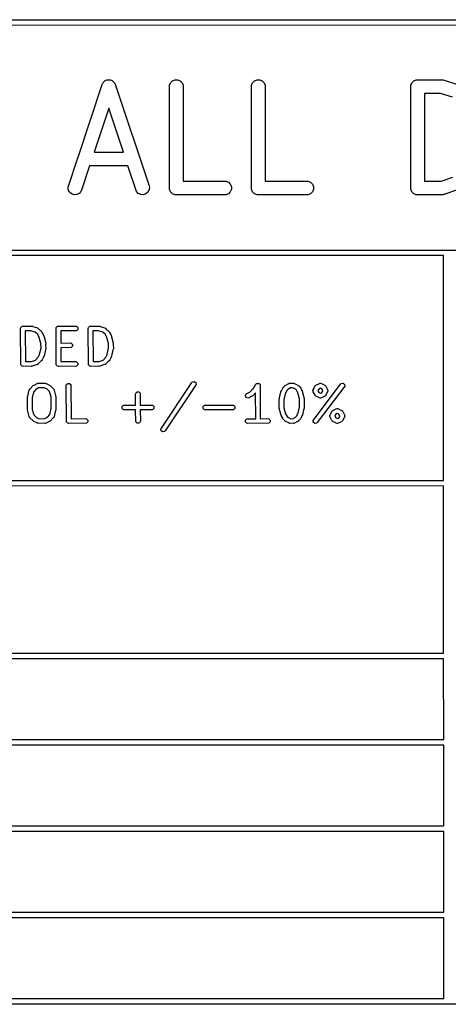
# Model space of a CAD drawing. Extents: x 138 to 258, y -115 to -93.
# Tile 33 of 44: x 205 to 214, y -115 to -93. Entities that reach past the tile are written whole.
import ezdxf

# ---------------------------------------------------------------- set-up
doc = ezdxf.new("R2010")
doc.units = 0
doc.layers.add('BLACK', color=7, linetype='CONTINUOUS')

msp = doc.modelspace()

# ---------------------------------------------------------------- linework, layer by layer
at = {"layer": 'BLACK', "linetype": 'CONTINUOUS'}
for p, q in [((164.0343, -92.879934), (258.0386, -92.8751)), ((257.975155, -92.99727), (164.117349, -93.002096)), ((206.657123, -94.257565), (206.671557, -94.245046)), ((206.671557, -94.245046), (206.684079, -94.230609)), ((206.684079, -94.230609), (206.693819, -94.225738)), ((206.693819, -94.225738), (206.702045, -94.218605)), ((206.702045, -94.218605), (206.720172, -94.212562)), ((206.720172, -94.212562), (206.737265, -94.204016)), ((206.737265, -94.204016), (206.748124, -94.203244)), ((206.748124, -94.203244), (206.758457, -94.1998)), ((206.758457, -94.1998), (206.777522, -94.201155)), ((206.777522, -94.201155), (206.796579, -94.199801)), ((206.796579, -94.199801), (206.806907, -94.203243)), ((206.806907, -94.203243), (206.817771, -94.204016)), ((206.817771, -94.204016), (206.834865, -94.212563)), ((206.834865, -94.212563), (206.852991, -94.218605)), ((206.852991, -94.218605), (206.861215, -94.225738)), ((206.861215, -94.225738), (206.870957, -94.230609)), ((206.870957, -94.230609), (206.883479, -94.245047)), ((206.883479, -94.245047), (206.897913, -94.257566)), ((208.140936, -94.266335), (208.182983, -94.224288)), ((208.182983, -94.224288), (208.23792, -94.201532)), ((208.23792, -94.201532), (208.297384, -94.201532)), ((208.297384, -94.201532), (208.352321, -94.224288)), ((208.352321, -94.224288), (208.394368, -94.266335)), ((209.950384, -94.266335), (209.992431, -94.224288)), ((209.992431, -94.224288), (210.047368, -94.201532)), ((210.047368, -94.201532), (210.106832, -94.201532)), ((210.106832, -94.201532), (210.161769, -94.224288)), ((210.161769, -94.224288), (210.203816, -94.266335)), ((213.462842, -94.266335), (213.504889, -94.224288)), ((213.504889, -94.224288), (213.559826, -94.201532)), ((213.559826, -94.201532), (214.121748, -94.198604)), ((214.121748, -94.198604), (214.136791, -94.200085)), ((214.136791, -94.200085), (214.140809, -94.1998)), ((214.140809, -94.1998), (214.143822, -94.200777)), ((214.143822, -94.200777), (214.15148, -94.201532)), ((214.15148, -94.201532), (214.170761, -94.209518)), ((214.170761, -94.209518), (214.489256, -94.312862)), ((206.100591, -95.90641), (206.632939, -94.302811)), ((206.632939, -94.302811), (206.645118, -94.275531)), ((206.645118, -94.275531), (206.652253, -94.267303)), ((206.652253, -94.267303), (206.657123, -94.257565)), ((206.897913, -94.257566), (206.902782, -94.267304)), ((206.902782, -94.267304), (206.909917, -94.275531)), ((206.909917, -94.275531), (206.916034, -94.293807)), ((206.916034, -94.293807), (206.924506, -94.310751)), ((206.924506, -94.310751), (206.925261, -94.321375)), ((206.925261, -94.321375), (207.667164, -96.538011)), ((208.115252, -94.351004), (208.11818, -94.321272)), ((208.11818, -96.615936), (208.115252, -94.351004)), ((208.11818, -94.321272), (208.140936, -94.266335)), ((208.394368, -94.266335), (208.417124, -94.321272)), ((208.417124, -94.321272), (208.419858, -96.436245)), ((209.9247, -94.351004), (209.927628, -94.321272)), ((209.927628, -96.615936), (209.9247, -94.351004)), ((209.927628, -94.321272), (209.950384, -94.266335)), ((210.203816, -94.266335), (210.226572, -94.321272)), ((210.226572, -94.321272), (210.229306, -96.436245)), ((213.437158, -94.351004), (213.440086, -94.321272)), ((213.440086, -96.615936), (213.437158, -94.351004)), ((213.440086, -94.321272), (213.462842, -94.266335)), ((214.089627, -94.500798), (213.739264, -94.502623)), ((213.739264, -94.502623), (213.741763, -96.435783)), ((214.355579, -94.587093), (214.089627, -94.500798)), ((206.77658, -94.828364), (206.454868, -95.797462)), ((207.100357, -95.795735), (206.77658, -94.828364)), ((205.881248, -96.567143), (206.095856, -95.920675)), ((206.095856, -95.917843), (206.100591, -95.90641)), ((206.095856, -95.920675), (206.095856, -95.917843)), ((206.454868, -95.797462), (207.100357, -95.795735)), ((206.35454, -96.099682), (206.177031, -96.634397)), ((207.201329, -96.097416), (206.35454, -96.099682)), ((207.390186, -96.661678), (207.201329, -96.097416)), ((214.10445, -96.433894), (214.363243, -96.345326)), ((205.885464, -96.626457), (205.881248, -96.567143)), ((205.912057, -96.679643), (205.885464, -96.626457)), ((206.177031, -96.634397), (206.164852, -96.661677)), ((207.669573, -96.626457), (207.64298, -96.679643)), ((207.667164, -96.538011), (207.673789, -96.567143)), ((207.673789, -96.567143), (207.669573, -96.626457)), ((208.140936, -96.670873), (208.11818, -96.615936)), ((208.419858, -96.436245), (209.332033, -96.433804)), ((209.332033, -96.433804), (209.361765, -96.436732)), ((209.361765, -96.436732), (209.416702, -96.459488)), ((209.416702, -96.459488), (209.458749, -96.501535)), ((209.458749, -96.501535), (209.481505, -96.556472)), ((209.481505, -96.615936), (209.458749, -96.670873)), ((209.481505, -96.556472), (209.481505, -96.615936)), ((209.950384, -96.670873), (209.927628, -96.615936)), ((210.229306, -96.436245), (211.141481, -96.433804)), ((211.141481, -96.433804), (211.171213, -96.436732)), ((211.171213, -96.436732), (211.22615, -96.459488)), ((211.22615, -96.459488), (211.268197, -96.501535)), ((211.268197, -96.501535), (211.290953, -96.556472)), ((211.290953, -96.615936), (211.268197, -96.670873)), ((211.290953, -96.556472), (211.290953, -96.615936)), ((213.462842, -96.670873), (213.440086, -96.615936)), ((213.741763, -96.435783), (214.10445, -96.433894)), ((214.466652, -96.629238), (214.169941, -96.730783)), ((205.956979, -96.718604), (205.912057, -96.679643)), ((206.013391, -96.737408), (205.956979, -96.718604)), ((206.072705, -96.733192), (206.013391, -96.737408)), ((206.125891, -96.706599), (206.072705, -96.733192)), ((206.164852, -96.661677), (206.125891, -96.706599)), ((207.429146, -96.706599), (207.390186, -96.661678)), ((207.482332, -96.733192), (207.429146, -96.706599)), ((207.541646, -96.737408), (207.482332, -96.733192)), ((207.598059, -96.718604), (207.541646, -96.737408)), ((207.64298, -96.679643), (207.598059, -96.718604)), ((208.182983, -96.71292), (208.140936, -96.670873)), ((208.23792, -96.735676), (208.182983, -96.71292)), ((208.267652, -96.738604), (208.23792, -96.735676)), ((209.361765, -96.735676), (208.267652, -96.738604)), ((209.416702, -96.71292), (209.361765, -96.735676)), ((209.458749, -96.670873), (209.416702, -96.71292)), ((209.992431, -96.71292), (209.950384, -96.670873)), ((210.047368, -96.735676), (209.992431, -96.71292)), ((210.0771, -96.738604), (210.047368, -96.735676)), ((211.171213, -96.735676), (210.0771, -96.738604)), ((211.22615, -96.71292), (211.171213, -96.735676)), ((211.268197, -96.670873), (211.22615, -96.71292)), ((213.504889, -96.71292), (213.462842, -96.670873)), ((213.559826, -96.735676), (213.504889, -96.71292)), ((213.589558, -96.738604), (213.559826, -96.735676)), ((214.118835, -96.735846), (213.589558, -96.738604)), ((214.140809, -96.737408), (214.118835, -96.735846)), ((214.148353, -96.735692), (214.140809, -96.737408)), ((214.15148, -96.735676), (214.148353, -96.735692)), ((214.155198, -96.734135), (214.15148, -96.735676)), ((214.169941, -96.730783), (214.155198, -96.734135)), ((192.022846, -97.959923), (214.2236, -97.9551)), ((214.160117, -98.077285), (192.057291, -98.082087)), ((214.161567, -103.037771), (214.160117, -98.077285)), ((214.2236, -97.9551), (214.247846, -97.959923)), ((214.247846, -97.959923), (236.4486, -97.9551)), ((204.835668, -99.6855), (204.839728, -99.665088)), ((204.839728, -99.665088), (204.868596, -99.63622)), ((204.868596, -99.63622), (205.075275, -99.63216)), ((205.075275, -99.63216), (205.095687, -99.63622)), ((205.095687, -99.63622), (205.100488, -99.641021)), ((205.100488, -99.641021), (205.203902, -99.67215)), ((205.203902, -99.67215), (205.206223, -99.673473)), ((205.206223, -99.673473), (205.207448, -99.673473)), ((205.207448, -99.673473), (205.209348, -99.675254)), ((205.209348, -99.675254), (205.221983, -99.682457)), ((205.617988, -99.6855), (205.622048, -99.665088)), ((205.622048, -99.665088), (205.650916, -99.63622)), ((205.650916, -99.63622), (206.043862, -99.63216)), ((206.043862, -99.63216), (206.064274, -99.63622)), ((206.064274, -99.63622), (206.093142, -99.665088)), ((206.093142, -99.665088), (206.093142, -99.705912)), ((206.325801, -99.6855), (206.329861, -99.665088)), ((206.329861, -99.665088), (206.358729, -99.63622)), ((206.358729, -99.63622), (206.565408, -99.63216)), ((206.565408, -99.63216), (206.58582, -99.63622)), ((206.58582, -99.63622), (206.590621, -99.641021)), ((206.590621, -99.641021), (206.694035, -99.67215)), ((206.694035, -99.67215), (206.696356, -99.673473)), ((206.696356, -99.673473), (206.697581, -99.673473)), ((206.697581, -99.673473), (206.699481, -99.675254)), ((206.699481, -99.675254), (206.712116, -99.682457)), ((204.839728, -100.488232), (204.835668, -99.6855)), ((205.057406, -99.735531), (204.938656, -99.737864)), ((204.938656, -99.737864), (204.942091, -100.417096)), ((205.058408, -99.736103), (205.057406, -99.735531)), ((205.154028, -99.764885), (205.058408, -99.736103)), ((205.213772, -99.820894), (205.154028, -99.764885)), ((205.213833, -99.821114), (205.213772, -99.820894)), ((205.246877, -99.881205), (205.213833, -99.821114)), ((205.221983, -99.682457), (205.226352, -99.691195)), ((205.226352, -99.691195), (205.299259, -99.759543)), ((205.247048, -99.884704), (205.246877, -99.881205)), ((205.283443, -100.017083), (205.247048, -99.884704)), ((205.299259, -99.759543), (205.310822, -99.776847)), ((205.310822, -99.776847), (205.310822, -99.783025)), ((205.310822, -99.783025), (205.346504, -99.847913)), ((205.346504, -99.847913), (205.352001, -99.867986)), ((205.352001, -99.867986), (205.350544, -99.872354)), ((205.350544, -99.872354), (205.387795, -100.007843)), ((205.622048, -100.488232), (205.617988, -99.6855)), ((206.064274, -99.73478), (205.720978, -99.738327)), ((205.720978, -99.738327), (205.72234, -100.007721)), ((206.093142, -99.705912), (206.064274, -99.73478)), ((206.329861, -100.488232), (206.325801, -99.6855)), ((206.547539, -99.735531), (206.428789, -99.737864)), ((206.428789, -99.737864), (206.432224, -100.417096)), ((206.548541, -99.736103), (206.547539, -99.735531)), ((206.644161, -99.764885), (206.548541, -99.736103)), ((206.703905, -99.820894), (206.644161, -99.764885)), ((206.703966, -99.821114), (206.703905, -99.820894)), ((206.73701, -99.881205), (206.703966, -99.821114)), ((206.712116, -99.682457), (206.716485, -99.691195)), ((206.716485, -99.691195), (206.789392, -99.759543)), ((206.737181, -99.884704), (206.73701, -99.881205)), ((206.773576, -100.017083), (206.737181, -99.884704)), ((206.789392, -99.759543), (206.800955, -99.776847)), ((206.800955, -99.776847), (206.800955, -99.783025)), ((206.800955, -99.783025), (206.836637, -99.847913)), ((206.836637, -99.847913), (206.842134, -99.867986)), ((206.842134, -99.867986), (206.840677, -99.872354)), ((206.840677, -99.872354), (206.877928, -100.007843)), ((205.282708, -100.02078), (205.283443, -100.017083)), ((205.285655, -100.116735), (205.282708, -100.02078)), ((205.388807, -100.02863), (205.386323, -100.032769)), ((205.386323, -100.032769), (205.389388, -100.13254)), ((205.387795, -100.007843), (205.388807, -100.02863)), ((205.72234, -100.007721), (205.932102, -100.004693)), ((205.952514, -100.107313), (205.722861, -100.110628)), ((205.722861, -100.110628), (205.724414, -100.41778)), ((205.932102, -100.004693), (205.952514, -100.008753)), ((205.952514, -100.008753), (205.981382, -100.037621)), ((205.981382, -100.078445), (205.952514, -100.107313)), ((205.981382, -100.037621), (205.981382, -100.078445)), ((206.772841, -100.02078), (206.773576, -100.017083)), ((206.775788, -100.116735), (206.772841, -100.02078)), ((206.87894, -100.02863), (206.876456, -100.032769)), ((206.876456, -100.032769), (206.879521, -100.13254)), ((206.877928, -100.007843), (206.87894, -100.02863)), ((205.163907, -100.382256), (205.223535, -100.318651)), ((205.223535, -100.318651), (205.251086, -100.257699)), ((205.251086, -100.257699), (205.254037, -100.253895)), ((205.254037, -100.253895), (205.284301, -100.119603)), ((205.284301, -100.119603), (205.285655, -100.116735)), ((205.338502, -100.315198), (205.310822, -100.376438)), ((205.341653, -100.313308), (205.338502, -100.315198)), ((205.350542, -100.29449), (205.341653, -100.313308)), ((205.381597, -100.156682), (205.350542, -100.29449)), ((205.385328, -100.152952), (205.381597, -100.156682)), ((205.389388, -100.13254), (205.385328, -100.152952)), ((206.65404, -100.382256), (206.713668, -100.318651)), ((206.713668, -100.318651), (206.741219, -100.257699)), ((206.741219, -100.257699), (206.74417, -100.253895)), ((206.74417, -100.253895), (206.774434, -100.119603)), ((206.774434, -100.119603), (206.775788, -100.116735)), ((206.828635, -100.315198), (206.800955, -100.376438)), ((206.831786, -100.313308), (206.828635, -100.315198)), ((206.840675, -100.29449), (206.831786, -100.313308)), ((206.87173, -100.156682), (206.840675, -100.29449)), ((206.875461, -100.152952), (206.87173, -100.156682)), ((206.879521, -100.13254), (206.875461, -100.152952)), ((204.868596, -100.5171), (204.839728, -100.488232)), ((204.889008, -100.52116), (204.868596, -100.5171)), ((205.064853, -100.517705), (204.889008, -100.52116)), ((204.942091, -100.417096), (205.075275, -100.41448)), ((205.071494, -100.521026), (205.064853, -100.517705)), ((205.092142, -100.518423), (205.071494, -100.521026)), ((205.075275, -100.41448), (205.075704, -100.414565)), ((205.075704, -100.414565), (205.163907, -100.382256)), ((205.197456, -100.479847), (205.092142, -100.518423)), ((205.207448, -100.479847), (205.197456, -100.479847)), ((205.219569, -100.471747), (205.207448, -100.479847)), ((205.221983, -100.470863), (205.219569, -100.471747)), ((205.22253, -100.469768), (205.221983, -100.470863)), ((205.224752, -100.468284), (205.22253, -100.469768)), ((205.290223, -100.398445), (205.224752, -100.468284)), ((205.296491, -100.396356), (205.290223, -100.398445)), ((205.309251, -100.379914), (205.296491, -100.396356)), ((205.310791, -100.376505), (205.309251, -100.379914)), ((205.310822, -100.376473), (205.310791, -100.376505)), ((205.310822, -100.376438), (205.310822, -100.376473)), ((205.650916, -100.5171), (205.622048, -100.488232)), ((205.671328, -100.52116), (205.650916, -100.5171)), ((206.064274, -100.5171), (205.671328, -100.52116)), ((205.724414, -100.41778), (206.043862, -100.41448)), ((206.043862, -100.41448), (206.064274, -100.41854)), ((206.064274, -100.41854), (206.093142, -100.447408)), ((206.093142, -100.488232), (206.064274, -100.5171)), ((206.093142, -100.447408), (206.093142, -100.488232)), ((206.358729, -100.5171), (206.329861, -100.488232)), ((206.379141, -100.52116), (206.358729, -100.5171)), ((206.554986, -100.517705), (206.379141, -100.52116)), ((206.432224, -100.417096), (206.565408, -100.41448)), ((206.561627, -100.521026), (206.554986, -100.517705)), ((206.582275, -100.518423), (206.561627, -100.521026)), ((206.565408, -100.41448), (206.565837, -100.414565)), ((206.565837, -100.414565), (206.65404, -100.382256)), ((206.687589, -100.479847), (206.582275, -100.518423)), ((206.697581, -100.479847), (206.687589, -100.479847)), ((206.709702, -100.471747), (206.697581, -100.479847)), ((206.712116, -100.470863), (206.709702, -100.471747)), ((206.712663, -100.469768), (206.712116, -100.470863)), ((206.714885, -100.468284), (206.712663, -100.469768)), ((206.780356, -100.398445), (206.714885, -100.468284)), ((206.786624, -100.396356), (206.780356, -100.398445)), ((206.799384, -100.379914), (206.786624, -100.396356)), ((206.800924, -100.376505), (206.799384, -100.379914)), ((206.800955, -100.376473), (206.800924, -100.376505)), ((206.800955, -100.376438), (206.800955, -100.376473)), ((205.042039, -101.019221), (205.112064, -100.944527)), ((205.112064, -100.944527), (205.129368, -100.932964)), ((205.129368, -100.932964), (205.135546, -100.932964)), ((205.135546, -100.932964), (205.200434, -100.897282)), ((205.200434, -100.897282), (205.20301, -100.896576)), ((205.20301, -100.896576), (205.203876, -100.895711)), ((205.203876, -100.895711), (205.20639, -100.89565)), ((205.20639, -100.89565), (205.220507, -100.891785)), ((205.220507, -100.891785), (205.230378, -100.895075)), ((205.230378, -100.895075), (205.373301, -100.891651)), ((205.373301, -100.891651), (205.37592, -100.892172)), ((205.37592, -100.892172), (205.377082, -100.891785)), ((205.377082, -100.891785), (205.379523, -100.892888)), ((205.379523, -100.892888), (205.393713, -100.895711)), ((205.393713, -100.895711), (205.400266, -100.902264)), ((205.400266, -100.902264), (205.468186, -100.932964)), ((205.468186, -100.932964), (205.468221, -100.932964)), ((205.468221, -100.932964), (205.468253, -100.932994)), ((205.468253, -100.932994), (205.471662, -100.934535)), ((205.471662, -100.934535), (205.488103, -100.947295)), ((205.488103, -100.947295), (205.490191, -100.953561)), ((205.490191, -100.953561), (205.560031, -101.019034)), ((205.841507, -100.944991), (205.845567, -100.924579)), ((205.845567, -101.747723), (205.841507, -100.944991)), ((205.845567, -100.924579), (205.874435, -100.895711)), ((205.874435, -100.895711), (205.915259, -100.895711)), ((205.915259, -100.895711), (205.944127, -100.924579)), ((205.944127, -100.924579), (205.947933, -101.677271)), ((207.928708, -101.903226), (208.607212, -100.87815)), ((208.70392, -100.91809), (208.025416, -101.943166)), ((208.607212, -100.87815), (208.621913, -100.863419)), ((208.621913, -100.863419), (208.661946, -100.855412)), ((208.661946, -100.855412), (208.695913, -100.878057)), ((208.695913, -100.878057), (208.70392, -100.91809)), ((209.95951, -101.016018), (210.02284, -100.915403)), ((210.02284, -100.915403), (210.03754, -100.900671)), ((210.03754, -100.900671), (210.042926, -100.899593)), ((210.042926, -100.899593), (210.046809, -100.895711)), ((210.046809, -100.895711), (210.062342, -100.895711)), ((210.062342, -100.895711), (210.077573, -100.892665)), ((210.077573, -100.892665), (210.082142, -100.895711)), ((210.082142, -100.895711), (210.087633, -100.895711)), ((210.087633, -100.895711), (210.098614, -100.906692)), ((210.098614, -100.906692), (210.111541, -100.91531)), ((210.111541, -100.91531), (210.112618, -100.920696)), ((210.112618, -100.920696), (210.116501, -100.924579)), ((210.116501, -100.924579), (210.116581, -100.940514)), ((210.116581, -100.940514), (210.119547, -100.955343)), ((210.119547, -100.955343), (210.116679, -100.959898)), ((210.116679, -100.959898), (210.120298, -101.675451)), ((210.615567, -100.995643), (210.628327, -100.979202)), ((210.628327, -100.979202), (210.633255, -100.977559)), ((210.633255, -100.977559), (210.660171, -100.947477)), ((210.660171, -100.947477), (210.660232, -100.947295)), ((210.660232, -100.947295), (210.660433, -100.947184)), ((210.660433, -100.947184), (210.66281, -100.944528)), ((210.66281, -100.944528), (210.680114, -100.932965)), ((210.680114, -100.932965), (210.686291, -100.932964)), ((210.686291, -100.932964), (210.751181, -100.897282)), ((210.751181, -100.897282), (210.753757, -100.896576)), ((210.753757, -100.896576), (210.754623, -100.895711)), ((210.754623, -100.895711), (210.757342, -100.895594)), ((210.757342, -100.895594), (210.771254, -100.891785)), ((210.771254, -100.891785), (210.7798, -100.894634)), ((210.7798, -100.894634), (210.849541, -100.891651)), ((210.849541, -100.891651), (210.85216, -100.892172)), ((210.85216, -100.892172), (210.853322, -100.891785)), ((210.853322, -100.891785), (210.855763, -100.892888)), ((210.855763, -100.892888), (210.869953, -100.895711)), ((210.869953, -100.895711), (210.876506, -100.902264)), ((210.876506, -100.902264), (210.944428, -100.932964)), ((210.944428, -100.932964), (210.944461, -100.932965)), ((210.944461, -100.932965), (210.944494, -100.932994)), ((210.944494, -100.932994), (210.947902, -100.934535)), ((210.947902, -100.934535), (210.964343, -100.947295)), ((210.964343, -100.947295), (210.965986, -100.952225)), ((210.965986, -100.952225), (210.996068, -100.979141)), ((210.996068, -100.979141), (210.996249, -100.979202)), ((210.996249, -100.979202), (210.996358, -100.979401)), ((210.996358, -100.979401), (210.999018, -100.981781)), ((210.999018, -100.981781), (211.010581, -100.999086)), ((211.282266, -101.713682), (211.88746, -100.912665)), ((211.29506, -101.021041), (211.323379, -100.95839)), ((211.323379, -100.95839), (211.32989, -100.95)), ((211.32989, -100.95), (211.330792, -100.947295)), ((211.330792, -100.947295), (211.332881, -100.946145)), ((211.332881, -100.946145), (211.336139, -100.941949)), ((211.336139, -100.941949), (211.347248, -100.938245)), ((211.347248, -100.938245), (211.421741, -100.897282)), ((211.981457, -100.95862), (211.376263, -101.759637)), ((211.421741, -100.897282), (211.441814, -100.891785)), ((211.441814, -100.891785), (211.445594, -100.893045)), ((211.445594, -100.893045), (211.449376, -100.891785)), ((211.449376, -100.891785), (211.470624, -100.901389)), ((211.470624, -100.901389), (211.480544, -100.904696)), ((211.480544, -100.904696), (211.481304, -100.906216)), ((211.481304, -100.906216), (211.543956, -100.934535)), ((211.543956, -100.934535), (211.552345, -100.941046)), ((211.552345, -100.941046), (211.555051, -100.941948)), ((211.555051, -100.941948), (211.5562, -100.944037)), ((211.5562, -100.944037), (211.560397, -100.947295)), ((211.560397, -100.947295), (211.5641, -100.958404)), ((211.5641, -100.958404), (211.605064, -101.032897)), ((211.88746, -100.912665), (211.90306, -100.898889)), ((211.90306, -100.898889), (211.943517, -100.893422)), ((211.943517, -100.893422), (211.97599, -100.918163)), ((211.97599, -100.918163), (211.981457, -100.95862)), ((204.984681, -101.205764), (204.988741, -101.185352)), ((204.988741, -101.185352), (204.992471, -101.181621)), ((204.992471, -101.181621), (205.023527, -101.043814)), ((205.023527, -101.043814), (205.025994, -101.038591)), ((205.025994, -101.036338), (205.028139, -101.034049)), ((205.025994, -101.038591), (205.025994, -101.036338)), ((205.028139, -101.034049), (205.032416, -101.024996)), ((205.032416, -101.024996), (205.042039, -101.019221)), ((205.119274, -101.087764), (205.089768, -101.218701)), ((205.173415, -101.030013), (205.119274, -101.087764)), ((205.173635, -101.029953), (205.173415, -101.030013)), ((205.231451, -100.998159), (205.173635, -101.029953)), ((205.354976, -100.995199), (205.231451, -100.998159)), ((205.410399, -101.02025), (205.354976, -100.995199)), ((205.473147, -101.079074), (205.410399, -101.02025)), ((205.506963, -101.202067), (205.473147, -101.079074)), ((205.560031, -101.019034), (205.56324, -101.023837)), ((205.56324, -101.023837), (205.565172, -101.024996)), ((205.565172, -101.024996), (205.56598, -101.027937)), ((205.56598, -101.027937), (205.571594, -101.036338)), ((205.571594, -101.036338), (205.571593, -101.048352)), ((205.571593, -101.048352), (205.611315, -101.192827)), ((205.611315, -101.192827), (205.612327, -101.213614)), ((207.368894, -101.131258), (207.372954, -101.110846)), ((207.37052, -101.378247), (207.368894, -101.131258)), ((207.372954, -101.110846), (207.401822, -101.081978)), ((207.401822, -101.081978), (207.442646, -101.081978)), ((207.442646, -101.081978), (207.471514, -101.110846)), ((207.471514, -101.110846), (207.47327, -101.37757)), ((209.790495, -101.172292), (209.803405, -101.133562)), ((209.808752, -101.208807), (209.790495, -101.172292)), ((209.803405, -101.133562), (209.894354, -101.083549)), ((209.932442, -101.180538), (209.867555, -101.21622)), ((209.894354, -101.083549), (209.894574, -101.083488)), ((209.894574, -101.083488), (209.954997, -101.019034)), ((209.938621, -101.180538), (209.932442, -101.180538)), ((209.955925, -101.168975), (209.938621, -101.180538)), ((209.954997, -101.019034), (209.95951, -101.016018)), ((210.014696, -101.106282), (209.955925, -101.168975)), ((210.017579, -101.676343), (210.014696, -101.106282)), ((210.543218, -101.218875), (210.574274, -101.081067)), ((210.574274, -101.081067), (210.583163, -101.062249)), ((210.583163, -101.062249), (210.586314, -101.060358)), ((210.586314, -101.060358), (210.613995, -100.99912)), ((210.613995, -100.999086), (210.614026, -100.99905)), ((210.613995, -100.99912), (210.613995, -100.999086)), ((210.614026, -100.99905), (210.615567, -100.995643)), ((210.670778, -101.12166), (210.640515, -101.255955)), ((210.673729, -101.117859), (210.670778, -101.12166)), ((210.701293, -101.056879), (210.673729, -101.117859)), ((210.726356, -101.028867), (210.701293, -101.056879)), ((210.782464, -100.998013), (210.726356, -101.028867)), ((210.832689, -100.995864), (210.782464, -100.998013)), ((210.886667, -101.020263), (210.832689, -100.995864)), ((210.914677, -101.045325), (210.886667, -101.020263)), ((210.946637, -101.103442), (210.914677, -101.045325)), ((210.946808, -101.106941), (210.946637, -101.103442)), ((210.983203, -101.239321), (210.946808, -101.106941)), ((211.010581, -100.999086), (211.01058, -101.005262)), ((211.01058, -101.005262), (211.046264, -101.070149)), ((211.046264, -101.070149), (211.051761, -101.090222)), ((211.051761, -101.090222), (211.050304, -101.09459)), ((211.050304, -101.09459), (211.087555, -101.230081)), ((211.280629, -101.05297), (211.29023, -101.031728)), ((211.281889, -101.056751), (211.280629, -101.05297)), ((211.280629, -101.060532), (211.281889, -101.056751)), ((211.286126, -101.080605), (211.280629, -101.060532)), ((211.327087, -101.155092), (211.286126, -101.080605)), ((211.29023, -101.031728), (211.293539, -101.021802)), ((211.293539, -101.021802), (211.29506, -101.021041)), ((211.330792, -101.166207), (211.327087, -101.155092)), ((211.334991, -101.169465), (211.330792, -101.166207)), ((211.336139, -101.171553), (211.334991, -101.169465)), ((211.338841, -101.172453), (211.336139, -101.171553)), ((211.347234, -101.178967), (211.338841, -101.172453)), ((211.409885, -101.207285), (211.347234, -101.178967)), ((211.407579, -101.023003), (211.391701, -101.058131)), ((211.391701, -101.058131), (211.411847, -101.094766)), ((211.444214, -101.002857), (211.407579, -101.023003)), ((211.411847, -101.094766), (211.446975, -101.110644)), ((211.479342, -101.018735), (211.444214, -101.002857)), ((211.446975, -101.110644), (211.48361, -101.090498)), ((211.543936, -101.175258), (211.469449, -101.21622)), ((211.499488, -101.05537), (211.479342, -101.018735)), ((211.48361, -101.090498), (211.499488, -101.05537)), ((211.555051, -101.171554), (211.543936, -101.175258)), ((211.558309, -101.167354), (211.555051, -101.171554)), ((211.560397, -101.166207), (211.558309, -101.167354)), ((211.561297, -101.163504), (211.560397, -101.166207)), ((211.567811, -101.155112), (211.561297, -101.163504)), ((211.596129, -101.09246), (211.567811, -101.155112)), ((211.59765, -101.0917), (211.596129, -101.09246)), ((211.600956, -101.08178), (211.59765, -101.0917)), ((211.610561, -101.060532), (211.600956, -101.08178)), ((211.605064, -101.032897), (211.610561, -101.05297)), ((211.610561, -101.05297), (211.6093, -101.056751)), ((211.6093, -101.056751), (211.610561, -101.060532)), ((204.98826, -101.453689), (204.984681, -101.205764)), ((205.089768, -101.218701), (205.087841, -101.222779)), ((205.087841, -101.222779), (205.091361, -101.466538)), ((205.506228, -101.205764), (205.506963, -101.202067)), ((205.509747, -101.449522), (205.506228, -101.205764)), ((205.612327, -101.213614), (205.609328, -101.218612)), ((205.609328, -101.218612), (205.612908, -101.466538)), ((207.074927, -101.408872), (207.103795, -101.380004)), ((207.074927, -101.449696), (207.074927, -101.408872)), ((207.103795, -101.380004), (207.37052, -101.378247)), ((207.47327, -101.37757), (207.720261, -101.375944)), ((207.720261, -101.375944), (207.740673, -101.380004)), ((207.740673, -101.380004), (207.769541, -101.408872)), ((207.769541, -101.408872), (207.769541, -101.449696)), ((208.863087, -101.408872), (208.891955, -101.380004)), ((208.863087, -101.449696), (208.863087, -101.408872)), ((208.891955, -101.380004), (209.508421, -101.375944)), ((209.508421, -101.375944), (209.528833, -101.380004)), ((209.528833, -101.380004), (209.557701, -101.408872)), ((209.557701, -101.408872), (209.557701, -101.449696)), ((209.847482, -101.221717), (209.808752, -101.208807)), ((209.867555, -101.21622), (209.847482, -101.221717)), ((210.535428, -101.243018), (210.539488, -101.222606)), ((210.53884, -101.416714), (210.535428, -101.243018)), ((210.536009, -101.421433), (210.53884, -101.416714)), ((210.539488, -101.222606), (210.543218, -101.218875)), ((210.640515, -101.255955), (210.638775, -101.259637)), ((210.638775, -101.259637), (210.642108, -101.429284)), ((210.953797, -101.550641), (210.984061, -101.416347)), ((210.982468, -101.243018), (210.983203, -101.239321)), ((210.9858, -101.412664), (210.982468, -101.243018)), ((210.984061, -101.416347), (210.9858, -101.412664)), ((211.088567, -101.250869), (211.085735, -101.255587)), ((211.085735, -101.255587), (211.089148, -101.429284)), ((211.087555, -101.230081), (211.088567, -101.250869)), ((211.410646, -101.208807), (211.409885, -101.207285)), ((211.420572, -101.212115), (211.410646, -101.208807)), ((211.441814, -101.221717), (211.420572, -101.212115)), ((211.445594, -101.220456), (211.441814, -101.221717)), ((211.449376, -101.221717), (211.445594, -101.220456)), ((211.469449, -101.21622), (211.449376, -101.221717)), ((204.985262, -101.458688), (204.98826, -101.453689)), ((204.986274, -101.479475), (204.985262, -101.458688)), ((205.025994, -101.623947), (204.986274, -101.479475)), ((205.025994, -101.635964), (205.025994, -101.623947)), ((205.091361, -101.466538), (205.090625, -101.470234)), ((205.090625, -101.470234), (205.124439, -101.593226)), ((205.124439, -101.593226), (205.187189, -101.652051)), ((205.424174, -101.642288), (205.478313, -101.584536)), ((205.478313, -101.584536), (205.507821, -101.453601)), ((205.507821, -101.453601), (205.509747, -101.449522)), ((205.574061, -101.628488), (205.571593, -101.63371)), ((205.571593, -101.63371), (205.571594, -101.635964)), ((205.605117, -101.49068), (205.574061, -101.628488)), ((205.608848, -101.48695), (205.605117, -101.49068)), ((205.612908, -101.466538), (205.608848, -101.48695)), ((207.103795, -101.478564), (207.074927, -101.449696)), ((207.124207, -101.482624), (207.103795, -101.478564)), ((207.371197, -101.480997), (207.124207, -101.482624)), ((207.372954, -101.747723), (207.371197, -101.480997)), ((207.740673, -101.478564), (207.473947, -101.48032)), ((207.473947, -101.48032), (207.475574, -101.727311)), ((207.769541, -101.449696), (207.740673, -101.478564)), ((208.891955, -101.478564), (208.863087, -101.449696)), ((208.912367, -101.482624), (208.891955, -101.478564)), ((209.528833, -101.478564), (208.912367, -101.482624)), ((209.557701, -101.449696), (209.528833, -101.478564)), ((210.537021, -101.442221), (210.536009, -101.421433)), ((210.574271, -101.577711), (210.537021, -101.442221)), ((210.572815, -101.58208), (210.574271, -101.577711)), ((210.578313, -101.602153), (210.572815, -101.58208)), ((210.613995, -101.667038), (210.578313, -101.602153)), ((210.642108, -101.429284), (210.641372, -101.43298)), ((210.641372, -101.43298), (210.677768, -101.565361)), ((210.677768, -101.565361), (210.677938, -101.568858)), ((210.677938, -101.568858), (210.7099, -101.626979)), ((210.7099, -101.626979), (210.737906, -101.652037)), ((210.89822, -101.643434), (210.923281, -101.615424)), ((210.923281, -101.615424), (210.950847, -101.554443)), ((210.950847, -101.554443), (210.953797, -101.550641)), ((211.038261, -101.611943), (211.01058, -101.673181)), ((211.041413, -101.610053), (211.038261, -101.611943)), ((211.050302, -101.591235), (211.041413, -101.610053)), ((211.081357, -101.453426), (211.050302, -101.591235)), ((211.085088, -101.449696), (211.081357, -101.453426)), ((211.089148, -101.429284), (211.085088, -101.449696)), ((211.653162, -101.611769), (211.662763, -101.590527)), ((211.654422, -101.615551), (211.653162, -101.611769)), ((211.653162, -101.619333), (211.654422, -101.615551)), ((211.658659, -101.639406), (211.653162, -101.619333)), ((211.662763, -101.590527), (211.666072, -101.580602)), ((211.666072, -101.580602), (211.667594, -101.57984)), ((211.667594, -101.57984), (211.695914, -101.517189)), ((211.695914, -101.517189), (211.702424, -101.5088)), ((211.702424, -101.5088), (211.703326, -101.506095)), ((211.703326, -101.506095), (211.705416, -101.504945)), ((211.705416, -101.504945), (211.708674, -101.500748)), ((211.708674, -101.500748), (211.719783, -101.497044)), ((211.719783, -101.497044), (211.794273, -101.456082)), ((211.780113, -101.581803), (211.764235, -101.616931)), ((211.764235, -101.616931), (211.784381, -101.653565)), ((211.816747, -101.561658), (211.780113, -101.581803)), ((211.794273, -101.456082), (211.814346, -101.450585)), ((211.814346, -101.450585), (211.818127, -101.451845)), ((211.851875, -101.577535), (211.816747, -101.561658)), ((211.818127, -101.451845), (211.821909, -101.450585)), ((211.821909, -101.450585), (211.843151, -101.460186)), ((211.843151, -101.460186), (211.853077, -101.463495)), ((211.872021, -101.61417), (211.851875, -101.577535)), ((211.853077, -101.463495), (211.853837, -101.465016)), ((211.853837, -101.465016), (211.916489, -101.493335)), ((211.856143, -101.649298), (211.872021, -101.61417)), ((211.916489, -101.493335), (211.924878, -101.499846)), ((211.924878, -101.499846), (211.927584, -101.500748)), ((211.927584, -101.500748), (211.928733, -101.502837)), ((211.928733, -101.502837), (211.93293, -101.506095)), ((211.93293, -101.506095), (211.936633, -101.517204)), ((211.936633, -101.517204), (211.977597, -101.591697)), ((211.983094, -101.619332), (211.973489, -101.64058)), ((211.977597, -101.591697), (211.983094, -101.61177)), ((211.983094, -101.61177), (211.981833, -101.615551)), ((211.981833, -101.615551), (211.983094, -101.619332)), ((205.031607, -101.644364), (205.025994, -101.635964)), ((205.032416, -101.647306), (205.031607, -101.644364)), ((205.034347, -101.648464), (205.032416, -101.647306)), ((205.037557, -101.653268), (205.034347, -101.648464)), ((205.107395, -101.718739), (205.037557, -101.653268)), ((205.109485, -101.725007), (205.107395, -101.718739)), ((205.125927, -101.737767), (205.109485, -101.725007)), ((205.129335, -101.739307), (205.125927, -101.737767)), ((205.129368, -101.739338), (205.129335, -101.739307)), ((205.129403, -101.739338), (205.129368, -101.739338)), ((205.197322, -101.770037), (205.129403, -101.739338)), ((205.187189, -101.652051), (205.242612, -101.677102)), ((205.203876, -101.776591), (205.197322, -101.770037)), ((205.218065, -101.779413), (205.203876, -101.776591)), ((205.220507, -101.780517), (205.218065, -101.779413)), ((205.221668, -101.780129), (205.220507, -101.780517)), ((205.224288, -101.780651), (205.221668, -101.780129)), ((205.367209, -101.777226), (205.224288, -101.780651)), ((205.242612, -101.677102), (205.366136, -101.674142)), ((205.366136, -101.674142), (205.423954, -101.642349)), ((205.377082, -101.780517), (205.367209, -101.777226)), ((205.391198, -101.776651), (205.377082, -101.780517)), ((205.393713, -101.776591), (205.391198, -101.776651)), ((205.394578, -101.775725), (205.393713, -101.776591)), ((205.397155, -101.77502), (205.394578, -101.775725)), ((205.462042, -101.739338), (205.397155, -101.77502)), ((205.423954, -101.642349), (205.424174, -101.642288)), ((205.468221, -101.739338), (205.462042, -101.739338)), ((205.485525, -101.727775), (205.468221, -101.739338)), ((205.555548, -101.653079), (205.485525, -101.727775)), ((205.565172, -101.647306), (205.555548, -101.653079)), ((205.569448, -101.638252), (205.565172, -101.647306)), ((205.571594, -101.635964), (205.569448, -101.638252)), ((205.874435, -101.776591), (205.845567, -101.747723)), ((205.894847, -101.780651), (205.874435, -101.776591)), ((206.287793, -101.776591), (205.894847, -101.780651)), ((205.947933, -101.677271), (206.267381, -101.673971)), ((206.267381, -101.673971), (206.287793, -101.678031)), ((206.287793, -101.678031), (206.316661, -101.706899)), ((206.316661, -101.747723), (206.287793, -101.776591)), ((206.316661, -101.706899), (206.316661, -101.747723)), ((207.401822, -101.776591), (207.372954, -101.747723)), ((207.442646, -101.776591), (207.401822, -101.776591)), ((207.471514, -101.747723), (207.442646, -101.776591)), ((207.475574, -101.727311), (207.471514, -101.747723)), ((209.794421, -101.706899), (209.823289, -101.678031)), ((209.794421, -101.747723), (209.794421, -101.706899)), ((209.823289, -101.776591), (209.794421, -101.747723)), ((209.823289, -101.678031), (210.017579, -101.676343)), ((209.843701, -101.780651), (209.823289, -101.776591)), ((210.311153, -101.776591), (209.843701, -101.780651)), ((210.120298, -101.675451), (210.290741, -101.673971)), ((210.290741, -101.673971), (210.311153, -101.678031)), ((210.311153, -101.678031), (210.340021, -101.706899)), ((210.340021, -101.747723), (210.311153, -101.776591)), ((210.340021, -101.706899), (210.340021, -101.747723)), ((210.613995, -101.673216), (210.613995, -101.667038)), ((210.625557, -101.690521), (210.613995, -101.673216)), ((210.628218, -101.692902), (210.625557, -101.690521)), ((210.628327, -101.6931), (210.628218, -101.692902)), ((210.628505, -101.693159), (210.628327, -101.6931)), ((210.658588, -101.720076), (210.628505, -101.693159)), ((210.660232, -101.725007), (210.658588, -101.720076)), ((210.676674, -101.737767), (210.660232, -101.725007)), ((210.680079, -101.739306), (210.676674, -101.737767)), ((210.680114, -101.739337), (210.680079, -101.739306)), ((210.680147, -101.739337), (210.680114, -101.739337)), ((210.748069, -101.770037), (210.680147, -101.739337)), ((210.737906, -101.652037), (210.791886, -101.676437)), ((210.754623, -101.776591), (210.748069, -101.770037)), ((210.768812, -101.779413), (210.754623, -101.776591)), ((210.771254, -101.780517), (210.768812, -101.779413)), ((210.772415, -101.780129), (210.771254, -101.780517)), ((210.775035, -101.780651), (210.772415, -101.780129)), ((210.844774, -101.777667), (210.775035, -101.780651)), ((210.791886, -101.676437), (210.842111, -101.674288)), ((210.842111, -101.674288), (210.89822, -101.643434)), ((210.853322, -101.780517), (210.844774, -101.777667)), ((210.867233, -101.776707), (210.853322, -101.780517)), ((210.869953, -101.776591), (210.867233, -101.776707)), ((210.870818, -101.775725), (210.869953, -101.776591)), ((210.873395, -101.77502), (210.870818, -101.775725)), ((210.938283, -101.739337), (210.873395, -101.77502)), ((210.944461, -101.739337), (210.938283, -101.739337)), ((210.961766, -101.727775), (210.944461, -101.739337)), ((210.964145, -101.725115), (210.961766, -101.727775)), ((210.964343, -101.725007), (210.964145, -101.725115)), ((210.964402, -101.724828), (210.964343, -101.725007)), ((210.99132, -101.694742), (210.964402, -101.724828)), ((210.996249, -101.6931), (210.99132, -101.694742)), ((211.009009, -101.676659), (210.996249, -101.6931)), ((211.010549, -101.673251), (211.009009, -101.676659)), ((211.010581, -101.673216), (211.010549, -101.673251)), ((211.01058, -101.673181), (211.010581, -101.673216)), ((211.287733, -101.754139), (211.282266, -101.713682)), ((211.320206, -101.77888), (211.287733, -101.754139)), ((211.360663, -101.773413), (211.320206, -101.77888)), ((211.376263, -101.759637), (211.360663, -101.773413)), ((211.699621, -101.713892), (211.658659, -101.639406)), ((211.703326, -101.725007), (211.699621, -101.713892)), ((211.707525, -101.728266), (211.703326, -101.725007)), ((211.708674, -101.730354), (211.707525, -101.728266)), ((211.711376, -101.731254), (211.708674, -101.730354)), ((211.719768, -101.737767), (211.711376, -101.731254)), ((211.782418, -101.766085), (211.719768, -101.737767)), ((211.783179, -101.767607), (211.782418, -101.766085)), ((211.793103, -101.770915), (211.783179, -101.767607)), ((211.784381, -101.653565), (211.819508, -101.669443)), ((211.814346, -101.780517), (211.793103, -101.770915)), ((211.818127, -101.779256), (211.814346, -101.780517)), ((211.821909, -101.780517), (211.818127, -101.779256)), ((211.819508, -101.669443), (211.856143, -101.649298)), ((211.841982, -101.77502), (211.821909, -101.780517)), ((211.916469, -101.734058), (211.841982, -101.77502)), ((211.927584, -101.730354), (211.916469, -101.734058)), ((211.930842, -101.726154), (211.927584, -101.730354)), ((211.93293, -101.725007), (211.930842, -101.726154)), ((211.93383, -101.722304), (211.93293, -101.725007)), ((211.940344, -101.713912), (211.93383, -101.722304)), ((211.968662, -101.65126), (211.940344, -101.713912)), ((211.970183, -101.6505), (211.968662, -101.65126)), ((211.973489, -101.64058), (211.970183, -101.6505)), ((207.936715, -101.943259), (207.928708, -101.903226)), ((207.970682, -101.965904), (207.936715, -101.943259)), ((208.010715, -101.957897), (207.970682, -101.965904)), ((208.025416, -101.943166), (208.010715, -101.957897)), ((192.05874, -103.039116), (214.161567, -103.037771)), ((214.161603, -103.159938), (192.058776, -103.161284)), ((214.162681, -106.847356), (214.161603, -103.159938)), ((192.059854, -106.848492), (214.162681, -106.847356)), ((214.162716, -106.969523), (192.05989, -106.97066)), ((214.163238, -108.752356), (214.162716, -106.969523)), ((192.060411, -108.753492), (214.163238, -108.752356)), ((214.163273, -108.874523), (192.060447, -108.87566)), ((214.163795, -110.657356), (214.163273, -108.874523)), ((192.060968, -110.658492), (214.163795, -110.657356)), ((214.16383, -110.779523), (192.061004, -110.78066)), ((214.164352, -112.562356), (214.16383, -110.779523)), ((192.061525, -112.563492), (214.164352, -112.562356)), ((214.164387, -112.684523), (192.061561, -112.685659)), ((214.164908, -114.465112), (214.164387, -112.684523)), ((214.199353, -114.587276), (191.9986, -114.5921)), ((192.062082, -114.469914), (214.164908, -114.465112)), ((214.2236, -114.5921), (214.199353, -114.587276)), ((236.424353, -114.587276), (214.2236, -114.5921))]:
    msp.add_line(p, q, dxfattribs=at)

doc.saveas('drawing.dxf')
